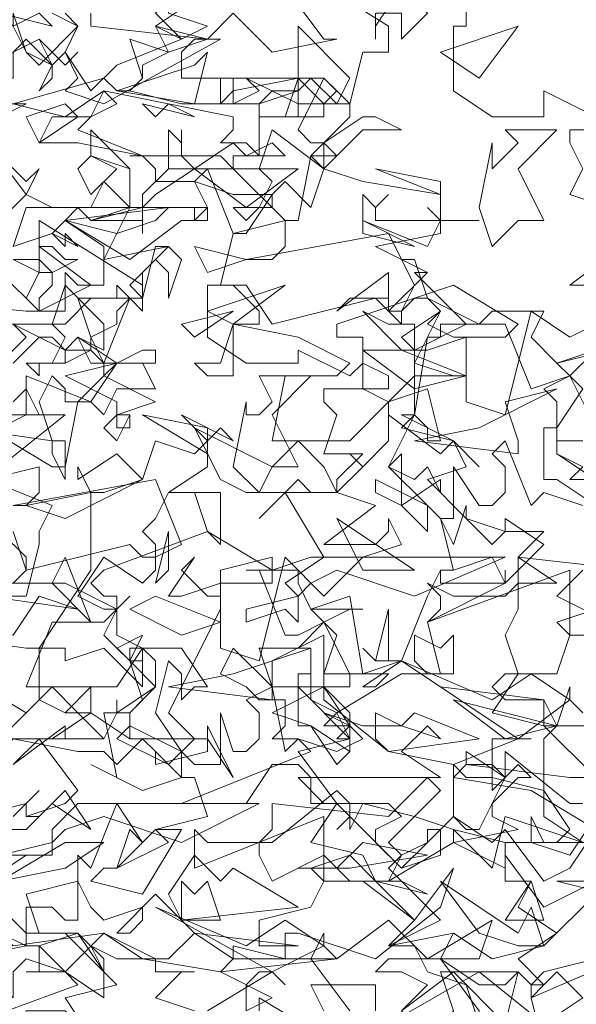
# Model space of a CAD drawing. Header units: millimetres. Extents: x 4234 to 4704, y 1542 to 2004.
# Tile 171 of 256: x 4332.22 to 4336.5, y 1934.51 to 1942.07. Entities that reach past the tile are written whole.
import ezdxf

# ---------------------------------------------------------------- set-up
doc = ezdxf.new("R2010")
doc.units = ezdxf.units.MM
doc.layers.add('BOD', color=40, linetype='Continuous')
doc.layers.add('DIMENSIONS', color=7, linetype='Continuous')

# ---------------------------------------------------------------- blocks, each defined once
blk = doc.blocks.new('A$Cf9015526')
at = {"color": 116, "lineweight": 0, "true_color": 0x136734}
for points in [[(2.1319, 3.0868), (2.1319, 2.998), (2.1097, 2.998), (2.1097, 2.8869), (2.1763, 2.8425), (2.2651, 2.8425), (2.2651, 2.8869), (2.354, 2.8425)], [(2.4206, 2.8203), (2.3095, 2.8203), (2.3095, 2.7981), (2.3318, 2.7537), (2.3095, 2.7093), (2.3762, 2.6871)], [(2.3984, 2.6205), (2.3095, 2.5538), (2.3984, 2.5538)], [(2.354, 2.4872), (2.3095, 2.465), (2.2429, 2.5094), (2.1985, 2.3318), (2.1319, 2.354), (2.1319, 2.465), (2.0653, 2.4428), (2.0431, 2.4428), (2.0209, 2.465), (2.0875, 2.5094), (2.0653, 2.4872), (2.1097, 2.465), (2.1319, 2.465), (2.1985, 2.465), (2.2207, 2.4872), (2.1097, 2.5538), (1.9098, 2.4872), (1.9098, 2.465), (1.9542, 2.465), (1.9542, 2.3762), (1.9986, 2.354), (2.0653, 2.3762), (2.0875, 2.2873), (2.0653, 2.2873), (2.0653, 2.3095), (2.0431, 2.3318), (1.9986, 2.2429), (2.0653, 2.1763), (2.0875, 2.1541), (2.1097, 2.1541), (2.1097, 2.2429), (2.1541, 2.1763), (2.1763, 2.1763), (2.1985, 2.1985), (2.1985, 2.2429), (2.1763, 2.2651), (2.1985, 2.2873), (2.2429, 2.1763), (2.2651, 2.1985), (2.3318, 2.1763)], [(2.354, 2.2207), (2.3095, 2.2207), (2.3318, 2.2429), (2.2873, 2.2651), (2.2873, 2.354), (2.2651, 2.3762), (2.3095, 2.3984), (2.2873, 2.4206), (2.3762, 2.4428)], [(2.354, 2.4428), (2.3095, 2.3984), (2.3318, 2.3762), (2.2873, 2.3095), (2.2873, 2.2651), (2.4206, 2.1763)], [(2.3318, 2.0653), (2.2873, 2.0209), (2.3762, 1.9764)], [(2.354, 1.9986), (2.2873, 1.9764), (2.3095, 1.9542), (2.2873, 1.8876), (2.2651, 1.8876), (2.1985, 1.8876), (2.1763, 1.8654), (2.1985, 1.8432), (2.2651, 1.8432), (2.0875, 1.8654), (2.0209, 1.9098), (1.9542, 1.8654), (1.9764, 1.8654), (1.9986, 1.8876), (1.9098, 1.8876), (1.8876, 1.8876), (1.8876, 1.9542), (1.7988, 1.9098), (1.7988, 1.8654), (1.8876, 1.8654), (1.7988, 1.821), (1.8654, 1.7988), (1.9098, 1.7322), (1.932, 1.7544), (1.932, 1.7988), (1.8876, 1.821), (1.9542, 1.7988), (2.0209, 1.7988), (2.0875, 1.7766), (2.0653, 1.7988), (2.0209, 1.7544), (2.0875, 1.71), (1.8654, 1.71), (1.8432, 1.71), (1.8876, 1.6655), (1.9986, 1.6655), (2.0209, 1.6433), (1.9764, 1.6211), (1.9764, 1.5989), (2.0209, 1.5545), (2.0653, 1.5989), (2.0653, 1.6211), (2.0875, 1.6211), (2.0875, 1.5767), (2.0209, 1.5545), (1.932, 1.6433), (1.9098, 1.6211), (1.932, 1.6433), (1.932, 1.6655), (1.9098, 1.6877), (1.7988, 1.5989), (1.7766, 1.5989), (1.7766, 1.5767), (1.7988, 1.5323), (1.8876, 1.5767), (1.932, 1.5323), (1.9764, 1.5323), (2.0431, 1.4657), (2.1097, 1.5545), (2.0875, 1.4879), (1.9764, 1.3991), (1.8432, 1.4435), (1.821, 1.4435), (1.821, 1.3991), (1.7322, 1.4213), (1.7322, 1.3991), (1.71, 1.3768), (1.7988, 1.3324), (1.7544, 1.3102)], [(1.8876, 1.3102), (1.8654, 1.3546), (1.9764, 1.3546), (1.9764, 1.3102)], [(1.9986, 1.288), (2.1541, 1.3768), (2.2651, 1.288), (2.3318, 1.3324), (2.2873, 1.3768), (2.2651, 1.3546), (2.2429, 1.3546), (2.2651, 1.3768), (2.354, 1.3991)], [(2.3762, 1.5101), (2.2873, 1.5323), (2.4428, 1.5323)], [(2.354, 1.6433), (2.3095, 1.5767), (2.2429, 1.5989), (2.2429, 1.6433), (2.2651, 1.5989), (2.2873, 1.5989), (2.3095, 1.6211), (2.2651, 1.6877), (2.1763, 1.71), (2.1319, 1.71), (2.1097, 1.7322), (2.2207, 1.7766), (2.2429, 1.7766), (2.2207, 1.7766), (2.1763, 1.7766), (2.1763, 1.71), (2.1763, 1.6877), (2.1985, 1.71), (2.1985, 1.7544), (2.3095, 1.6655), (2.3318, 1.6655)], [(2.354, 1.71), (2.2651, 1.7988), (2.2873, 1.7988), (2.3095, 1.8654), (2.3095, 1.8432), (2.3318, 1.821)], [(1.2214, 1.9542), (1.3768, 1.932), (1.3991, 1.932), (1.4879, 2.0653), (1.4879, 2.1985), (1.5101, 2.1985), (1.5767, 2.2207), (1.5989, 2.2873), (1.6655, 2.2651), (1.6877, 2.2873), (1.6877, 2.2429), (1.6211, 2.1985), (1.71, 2.1985), (1.71, 2.1097), (1.6877, 2.1319), (1.6655, 2.1985), (1.6433, 2.1985), (1.6211, 2.1985), (1.5989, 2.1541), (1.5767, 2.1319), (1.5989, 2.1097), (1.5989, 2.0653), (1.5767, 2.0431), (1.5101, 2.0875), (1.4657, 2.0209), (1.5101, 1.9986), (1.5323, 1.9986), (1.5545, 2.0209), (1.5323, 1.9986), (1.5101, 1.9542), (1.5545, 1.9098), (1.5767, 1.9098), (1.5545, 1.9098), (1.5545, 1.932), (1.5767, 1.932), (1.5767, 1.8654), (1.5101, 1.932), (1.4435, 1.9098), (1.4435, 1.932), (1.4213, 1.932), (1.3991, 1.932), (1.3991, 1.8432), (1.4435, 1.821), (1.4879, 1.8654), (1.4879, 1.821), (1.4657, 1.821), (1.4435, 1.821), (1.3991, 1.8432), (1.3102, 1.7544)], [(1.3546, 1.6433), (1.3991, 1.6877), (1.3768, 1.6655), (1.3768, 1.6433), (1.3991, 1.6433), (1.4435, 1.6877), (1.4879, 1.6211), (1.4213, 1.6655), (1.3768, 1.6211), (1.3324, 1.6211)], [(1.3324, 1.5767), (1.3768, 1.5767), (1.3102, 1.5323)], [(1.2658, 1.3991), (1.3768, 1.4213), (1.3768, 1.4879), (1.4213, 1.4879), (1.4435, 1.4657), (1.4657, 1.4657), (1.4657, 1.5767), (1.4879, 1.5545), (1.5323, 1.6655), (1.5767, 1.5989), (1.5545, 1.6211), (1.5323, 1.5545), (1.5101, 1.5545), (1.4879, 1.5323), (1.5767, 1.5101), (1.6433, 1.6211), (1.6211, 1.6211), (1.5989, 1.6211), (1.6877, 1.6433), (1.6655, 1.71), (1.6433, 1.71), (1.5767, 1.6877), (1.4879, 1.7322), (1.5323, 1.71), (1.5101, 1.821), (1.5545, 1.821), (1.5545, 1.7988), (1.5323, 1.7766), (1.6211, 1.7322), (1.6655, 1.7766), (1.6211, 1.821), (1.71, 1.9986), (1.71, 2.0209), (1.71, 2.0653), (1.7988, 2.0875), (1.7988, 2.0653), (1.8654, 2.0875), (1.8876, 2.0875), (1.821, 2.1985), (1.7766, 2.1541), (1.8432, 2.2207), (1.8654, 2.1985), (1.9098, 2.1985), (1.9542, 2.2429), (1.932, 2.2651), (1.9542, 2.2429), (1.9986, 2.2873), (1.9986, 2.3318), (1.9986, 2.354), (1.932, 2.2873), (1.9098, 2.2873), (1.8876, 2.2873), (1.7988, 2.2873), (1.821, 2.3984), (1.9098, 2.3984), (1.932, 2.4206), (1.8432, 2.465), (1.7322, 2.4872), (1.7322, 2.465), (1.7322, 2.4206), (1.7322, 2.3984), (1.6877, 2.3984), (1.6655, 2.4206), (1.71, 2.4206), (1.7322, 2.4872), (1.7544, 2.4872), (1.7766, 2.4872), (1.7766, 2.5094), (1.7322, 2.5538), (1.6877, 2.5538), (1.7544, 2.5538), (1.7988, 2.4872), (1.9764, 2.5316), (1.9986, 2.5094), (2.0209, 2.5094), (2.0431, 2.5538), (1.9986, 2.6427), (1.7544, 2.5982), (1.7988, 2.5982), (1.821, 2.6205), (1.821, 2.6649), (1.7322, 2.6427), (1.6877, 2.7537), (1.6211, 2.7537), (1.6211, 2.8203), (1.6433, 2.7981), (1.6433, 2.8203), (1.6433, 2.7981), (1.6433, 2.7759), (1.6655, 2.7537), (1.7322, 2.7981), (1.7544, 2.7759), (1.7988, 2.7981), (1.821, 2.7759), (1.7322, 2.7759), (1.7322, 2.7537), (1.821, 2.6649), (1.8432, 2.6649), (1.8654, 2.7759), (1.932, 2.8425), (1.932, 2.8647), (1.9098, 2.8647), (1.8432, 2.8647), (1.8432, 2.8869), (1.7988, 2.8869), (1.7766, 2.8647), (1.7544, 2.8647), (1.71, 2.8647), (1.71, 2.9091), (1.7322, 2.9091), (1.7322, 2.8647), (1.7766, 2.8869), (1.7544, 2.9091), (1.8432, 2.8647), (1.8876, 2.8647), (1.9098, 2.8869), (1.8876, 2.9091), (1.932, 2.8647), (1.9542, 2.9536), (1.9764, 2.9536), (1.9986, 2.9536), (1.9986, 2.998), (1.821, 3.109)], [(1.821, 3.0646), (1.8876, 2.9758), (1.9098, 2.9758), (1.7988, 2.9536), (1.7322, 3.0202), (1.6877, 2.9758), (1.71, 2.9758), (1.5101, 2.8647), (1.4435, 2.8869), (1.4657, 2.9091), (1.4435, 2.9536), (1.4213, 2.9314), (1.3768, 2.9536), (1.3546, 2.998), (1.3546, 3.0202), (1.3768, 2.9536), (1.3991, 2.9314), (1.4657, 2.998), (1.4435, 3.0202)], [(1.4213, 3.0202), (1.4657, 2.998), (1.4435, 2.9536), (1.4879, 2.8869), (1.5323, 2.9314), (1.6433, 2.9758), (1.5989, 2.998), (1.6655, 3.0424)], [(1.4879, 3.0202), (1.4879, 2.998), (1.6877, 2.9758), (1.6655, 2.9758), (1.6433, 2.9536), (1.6433, 2.9091), (1.8876, 2.9091), (1.8432, 2.8203), (1.8654, 2.7981), (1.8876, 2.7981), (1.8876, 2.7537), (1.9542, 2.7315), (2.0875, 2.7093), (2.0875, 2.6427), (1.9764, 2.6205), (2.0653, 2.576), (2.0431, 2.576), (2.1319, 2.4872), (2.0431, 2.4428), (2.0431, 2.4206), (2.1097, 2.3984), (2.1319, 2.3984), (2.0653, 2.3984), (2.0431, 2.3984), (2.0431, 2.3318), (2.0209, 2.3095), (2.1097, 2.2873), (2.1319, 2.2429), (2.0653, 2.2207), (2.1319, 2.1541), (2.1985, 2.1319), (2.2207, 2.1319), (2.2651, 2.1319), (2.2207, 2.0875), (2.2873, 2.0431), (2.2207, 2.0431), (2.2207, 1.9986), (2.1985, 1.9542), (2.2207, 1.8876), (2.1763, 1.821), (2.2651, 1.7988), (2.2651, 1.8432), (2.2873, 1.7988), (2.354, 1.7988), (2.2873, 1.7988), (2.2651, 1.7766), (2.2651, 1.6433), (2.3318, 1.5989)], [(2.3762, 1.5989), (2.1985, 1.5989), (2.1985, 1.5323), (2.2429, 1.5323), (2.2207, 1.4879), (2.2873, 1.4435), (2.2207, 1.3991), (2.2651, 1.3546), (2.2429, 1.3324), (2.2651, 1.2436)], [(1.1548, 2.5316), (1.3768, 2.5094), (1.4435, 2.5094), (1.4435, 2.5316), (1.4435, 2.576), (1.4657, 2.5538), (1.5101, 2.5538), (1.5101, 2.6205), (1.4435, 2.6649), (1.4213, 2.6427), (1.3546, 2.6205)], [(1.3546, 2.6205), (1.3768, 2.6871), (1.4657, 2.6871), (1.4879, 2.6649), (1.5545, 2.6871), (1.5545, 2.7093), (1.5545, 2.7537), (1.4879, 2.7759), (1.4879, 2.8203), (1.5545, 2.7537), (1.5545, 2.6871), (1.5767, 2.6871), (1.6655, 2.6871), (1.6877, 2.6871), (1.6877, 2.6649), (1.6655, 2.6649), (1.6655, 2.6871), (1.5545, 2.6871), (1.5101, 2.5982), (1.6211, 2.6205), (1.5989, 2.6205), (1.5767, 2.5316), (1.4879, 2.5316), (1.4435, 2.4872), (1.3324, 2.4872)], [(1.6877, 1.3102), (1.7988, 1.3768), (1.821, 1.3546), (1.7988, 1.3768), (1.7766, 1.3768), (1.7544, 1.3546), (1.7544, 1.3102)], [(1.7766, 1.3102), (1.7766, 1.3324), (1.8876, 1.2658)], [(1.932, 1.3102), (1.8654, 1.3991), (1.8876, 1.4435), (1.8876, 1.4213), (1.9098, 1.3991), (1.9986, 1.4657), (2.0653, 1.3991), (2.0875, 1.3991), (2.1541, 1.3546), (2.1985, 1.3546), (2.2207, 1.3768), (2.1985, 1.288), (2.1097, 1.3768), (2.0209, 1.3102)], [(1.288, 1.6433), (1.3768, 1.6655), (1.3768, 1.6433), (1.4435, 1.6655), (1.4657, 1.6877), (1.3991, 1.7766), (1.3546, 1.7322), (1.4435, 1.7988), (1.4435, 1.7766), (1.5101, 1.7766), (1.5323, 1.821), (1.5323, 1.8432), (1.5323, 1.821), (1.5989, 1.8654), (1.5989, 1.9098), (1.5767, 1.932), (1.5323, 1.8654), (1.4879, 1.8654), (1.4657, 1.8654), (1.3768, 1.8654), (1.4213, 1.9764), (1.5101, 1.9764), (1.5323, 1.9986), (1.4435, 2.0431), (1.3324, 2.0431)], [(1.3546, 2.0431), (1.3768, 2.0653), (1.3768, 2.0875), (1.3324, 2.1319)], [(1.3546, 2.1319), (1.3768, 2.0653), (1.5545, 2.1097), (1.5767, 2.0875), (1.5989, 2.0875), (1.6433, 2.1097), (1.5989, 2.2207), (1.3546, 2.1763), (1.3768, 2.1763), (1.3991, 2.1985), (1.3991, 2.2429), (1.3102, 2.2207)], [(1.3546, 2.354), (1.3768, 2.3762), (1.3991, 2.3318), (1.3324, 2.3318)], [(1.3102, 2.3095), (1.4213, 2.2429), (1.4435, 2.2429), (1.4657, 2.354), (1.5101, 2.3984), (1.5101, 2.4206), (1.4879, 2.4428), (1.4435, 2.4206), (1.4435, 2.4428), (1.4213, 2.465), (1.3991, 2.465), (1.3768, 2.4428), (1.3546, 2.4206)], [(1.3324, 2.4206), (1.3768, 2.465), (1.3546, 2.4872), (1.4435, 2.4428), (1.4879, 2.4428), (1.4879, 2.465), (1.5101, 2.4206), (1.5545, 2.5316), (1.5767, 2.5094), (1.5767, 2.5316), (1.5767, 2.5538), (1.3991, 2.6649), (1.3991, 2.6205), (1.4879, 2.5538), (1.3991, 2.5094), (1.3324, 2.576)], [(1.3324, 2.6649), (1.3768, 2.7093), (1.3102, 2.7981), (1.3768, 2.7315), (1.3991, 2.7537), (1.3768, 2.7093), (1.4213, 2.6871), (1.4879, 2.6871), (1.5101, 2.7315), (1.5545, 2.6871), (1.4657, 2.6871), (1.4435, 2.6649), (1.5545, 2.5982), (1.6433, 2.6649), (1.6655, 2.6649), (1.6877, 2.6871), (1.6655, 2.7315), (1.5989, 2.7315), (1.5989, 2.7537), (1.5767, 2.7759), (1.5545, 2.7759), (1.71, 2.7759), (1.7322, 2.7537), (1.6877, 2.7537), (1.6655, 2.7315), (1.7322, 2.7093), (1.7544, 2.7093), (1.7988, 2.7093), (1.7544, 2.6427), (1.7322, 2.6427), (1.71, 2.5538), (1.6877, 2.5538), (1.6877, 2.465), (1.7544, 2.4206), (1.8432, 2.4206), (1.8432, 2.4428), (1.932, 2.3984), (1.9542, 2.4206), (1.9986, 2.3984), (1.9986, 2.3762), (1.8876, 2.3762), (1.8876, 2.354), (1.9098, 2.3318), (1.8876, 2.2651), (1.9542, 2.2651), (1.9098, 2.2207), (1.9098, 2.1985), (1.9764, 2.1763), (1.8876, 2.1097), (1.9764, 2.1097), (1.9986, 2.1319), (1.9986, 2.1541), (2.0209, 2.1097), (1.9542, 2.0875), (1.932, 2.0653), (1.8876, 2.0209), (1.821, 2.0875), (1.7766, 1.9098), (1.71, 1.932), (1.71, 2.0431), (1.6433, 2.0209), (1.6211, 2.0209), (1.6655, 2.0875), (1.6433, 2.0653), (1.6877, 2.0209), (1.71, 2.0209), (1.71, 2.0431), (1.7988, 2.0431), (1.7988, 2.0653), (1.6877, 2.1319), (1.5101, 2.0653), (1.4879, 2.0431), (1.5101, 2.0209), (1.5323, 2.0209), (1.5323, 1.9542), (1.5767, 1.932), (1.6433, 1.932), (1.6877, 1.8654), (1.6655, 1.8654), (1.6433, 1.8432), (1.6433, 1.8876), (1.6211, 1.9098), (1.5989, 1.821), (1.6433, 1.7544), (1.6655, 1.7322), (1.71, 1.7322), (1.71, 1.821), (1.7322, 1.7544), (1.7544, 1.7544), (1.7766, 1.7766), (1.7766, 1.821), (1.7544, 1.8432), (1.7988, 1.8654), (1.821, 1.7544), (1.8432, 1.7766), (1.9098, 1.7544), (1.9542, 1.7766), (1.932, 1.7988), (1.8876, 1.7988), (1.9098, 1.821), (1.8654, 1.8432), (1.8654, 1.932), (1.8432, 1.932), (1.8876, 1.9764), (1.8654, 1.9986), (1.9542, 1.9986), (1.932, 1.9986), (1.8876, 1.9764), (1.9098, 1.9542), (1.8876, 1.8876), (1.8876, 1.8432), (1.9986, 1.7544), (2.1097, 1.7322), (2.1097, 1.6433), (2.1319, 1.6211), (2.1541, 1.6211), (2.1985, 1.71), (2.1763, 1.7322), (2.1319, 1.7322), (2.1319, 1.7544), (2.1985, 1.71), (2.2207, 1.7322), (2.2429, 1.71), (2.2207, 1.71), (2.1763, 1.6655), (2.1763, 1.6433), (2.2207, 1.6211), (2.1097, 1.5989), (2.1097, 1.6211), (2.0431, 1.6433), (1.9542, 1.6655), (1.932, 1.6211), (1.932, 1.6433), (1.9098, 1.6655), (1.8654, 1.5989), (1.9542, 1.5767), (1.9764, 1.5323), (2.0209, 1.5323), (2.0653, 1.5101), (1.9764, 1.5323), (1.932, 1.5767), (1.8654, 1.5545), (1.8876, 1.5323), (1.8654, 1.4879), (1.7766, 1.4657), (1.7766, 1.4435), (1.7766, 1.4213), (1.8432, 1.4213), (1.6655, 1.4435), (1.5989, 1.5101), (1.5323, 1.4435), (1.5545, 1.4435), (1.5767, 1.4657), (1.5767, 1.4879), (1.5101, 1.4657), (1.4879, 1.4879), (1.4657, 1.5323), (1.3768, 1.5101), (1.3991, 1.4435), (1.4657, 1.4435), (1.3991, 1.4213), (1.4435, 1.3768), (1.5101, 1.3324), (1.5101, 1.3768), (1.4879, 1.4213), (1.5323, 1.3991), (1.5989, 1.3991), (1.5989, 1.3768), (1.6655, 1.3768), (1.6433, 1.3768), (1.5989, 1.3324), (1.6655, 1.3102)], [(2.354, 2.1763), (2.2873, 2.2207), (2.2651, 2.2207), (2.2651, 2.3095), (2.2873, 2.3095), (2.2873, 2.2873), (2.3318, 2.2873)], [(2.354, 2.3095), (2.3095, 2.3984), (2.2429, 2.3762), (2.1985, 2.4872), (2.1541, 2.4872), (2.1763, 2.5094), (2.2651, 2.5094), (2.2429, 2.465), (2.2873, 2.4206), (2.354, 2.4428)], [(1.3324, 2.3095), (1.3768, 2.3318), (1.3768, 2.3984), (1.4879, 2.354), (1.4435, 2.354), (1.4435, 2.3762), (1.4213, 2.3984), (1.3991, 2.354), (1.4213, 2.2873), (1.4435, 2.2873), (1.4435, 2.2207), (1.4213, 2.2651), (1.4213, 2.2873), (1.2658, 2.3095)], [(1.3102, 2.2207), (1.4213, 2.1763), (1.3991, 2.1319), (1.3991, 2.1097), (1.3768, 2.0209), (1.3324, 2.0209)], [(2.3984, 1.3991), (2.2429, 1.3324), (2.2429, 1.3546), (2.2207, 1.3768), (2.0875, 1.3768), (2.1097, 1.3102), (2.0653, 1.2658), (2.0209, 1.3102), (2.0653, 1.3546), (2.0209, 1.3768), (1.9764, 1.3768), (1.9986, 1.3991), (2.0875, 1.3991), (2.1097, 1.4435), (2.1763, 1.3991), (2.2651, 1.4213), (2.354, 1.5101)], [(2.354, 1.5323), (2.2651, 1.4879), (2.1985, 1.5767), (2.1985, 1.5545), (2.1097, 1.5989), (1.9986, 1.5323), (2.0209, 1.5767), (2.0653, 1.5989), (2.1097, 1.6433), (2.1763, 1.5989), (2.1985, 1.6211), (2.2651, 1.5323), (2.3095, 1.5545), (2.354, 1.6211), (2.2429, 1.6877), (2.1097, 1.71), (2.1319, 1.7322), (2.3095, 1.71), (2.3984, 1.71)]]:
    blk.add_lwpolyline(points, dxfattribs=at)
for points in [[(2.0209, 2.9758), (2.0209, 3.0202), (1.9986, 3.0202), (1.9764, 3.0202), (1.9764, 2.9758), (1.9764, 2.998), (2.0209, 3.0646), (2.0653, 3.0202)], [(1.6877, 2.998), (1.6433, 2.9758), (1.5989, 3.0202), (1.6211, 3.0424), (1.6211, 3.0202)], [(1.3991, 3.0202), (1.3546, 2.998), (1.3324, 3.0202), (1.4213, 2.998)], [(1.6211, 2.9536), (1.5989, 2.998), (1.6877, 2.9758)], [(1.9098, 2.8647), (1.8654, 2.9091), (1.8432, 2.8869), (1.8432, 2.8425), (1.821, 2.8425), (1.7988, 2.8425), (1.7766, 2.8425), (1.8432, 2.8425), (1.8432, 2.9091), (1.8432, 2.998), (1.932, 2.9091)], [(2.0875, 2.9536), (2.2207, 2.998), (2.1541, 2.9091)], [(1.3991, 2.9758), (1.4213, 2.9314), (1.4213, 2.9091), (1.3991, 2.8869), (1.4213, 2.9314), (1.3768, 2.9758), (1.3546, 2.9536), (1.3546, 2.9091), (1.2658, 2.9091), (1.2658, 2.9758), (1.3102, 2.9314)], [(1.5767, 2.9314), (1.5767, 2.9091), (1.5545, 2.8869), (1.6433, 2.8647), (1.71, 2.8647), (1.7322, 2.8869), (1.8432, 2.9091), (1.8432, 2.8869), (1.7766, 2.8647), (1.7766, 2.7759), (1.7544, 2.7981), (1.71, 2.7981), (1.7322, 2.8203), (1.7322, 2.8425), (1.5101, 2.8869), (1.4435, 2.8425), (1.3546, 2.8647), (1.5101, 2.9091), (1.5323, 2.8869), (1.5545, 2.8869), (1.5767, 2.9091), (1.5545, 2.9758), (1.6211, 2.9536)], [(1.4657, 2.9536), (1.4435, 2.9314), (1.3991, 2.9758), (1.4435, 2.9314)], [(1.5323, 2.8869), (1.6655, 2.9314), (1.6877, 2.9536), (1.6655, 2.8647)], [(1.3546, 2.9091), (1.3324, 2.9091), (1.3102, 2.8869), (1.3324, 2.8647), (1.3768, 2.8647), (1.288, 2.8203), (1.2658, 2.8647), (1.288, 2.9091)], [(1.8876, 2.8425), (1.821, 2.8425), (1.8432, 2.9091), (1.8876, 2.8647)], [(1.4879, 2.8425), (1.4657, 2.8203), (1.5767, 2.7759), (1.4657, 2.7981), (1.3991, 2.7981), (1.4213, 2.8425), (1.4879, 2.8425), (1.5101, 2.8869), (1.5323, 2.8647)], [(1.3991, 2.7981), (1.3768, 2.8425), (1.4435, 2.8647), (1.4657, 2.8425)], [(1.6211, 2.8647), (1.6655, 2.8425), (1.5767, 2.8647), (1.5989, 2.8425)], [(2.0209, 2.8203), (1.9542, 2.8203), (1.9098, 2.7759), (1.8876, 2.7981), (1.9542, 2.8425), (1.9764, 2.8425)], [(1.8654, 2.6871), (1.821, 2.7315), (1.7988, 2.7093), (1.7988, 2.6871), (1.7766, 2.6871), (1.7544, 2.6649), (1.7322, 2.6871), (1.7766, 2.6871), (1.7988, 2.7315), (1.7766, 2.7537), (1.7988, 2.8203), (1.8876, 2.7537)], [(2.2207, 2.7537), (2.2651, 2.6649), (2.2207, 2.6649), (2.1763, 2.6205), (2.1541, 2.6871), (2.1763, 2.7981), (2.1763, 2.7759), (2.1763, 2.7537), (2.2207, 2.7981), (2.1985, 2.8203), (2.2873, 2.8203)], [(1.4879, 2.7093), (1.4657, 2.7537), (1.4879, 2.7759), (1.5323, 2.7537)], [(1.8876, 2.7537), (1.9542, 2.7315), (1.8876, 2.7537), (1.8654, 2.7759), (1.9098, 2.7759)], [(1.7544, 2.6871), (1.6655, 2.7537), (1.5989, 2.7093), (1.5767, 2.6871), (1.5767, 2.6427), (1.5767, 2.6649), (1.4879, 2.6649), (1.5767, 2.6871), (1.5767, 2.7093), (1.6211, 2.7537), (1.8432, 2.7537)], [(2.0875, 2.7093), (1.9764, 2.7537), (2.0875, 2.7315)], [(1.9986, 2.7093), (1.9764, 2.6871), (1.9764, 2.6649), (2.0653, 2.6649), (2.0875, 2.6649), (2.0653, 2.6871), (2.0875, 2.6649), (2.1541, 2.6649), (2.0875, 2.6649), (2.0653, 2.6205), (1.9542, 2.6649), (1.9542, 2.7093), (1.9764, 2.6871)], [(1.5323, 2.6427), (1.4435, 2.6649), (1.6211, 2.6871), (1.5989, 2.6649)], [(1.9542, 2.6427), (1.9542, 2.6649), (2.0431, 2.6205)], [(1.4657, 2.6205), (1.4435, 2.6427), (1.4435, 2.6205), (1.4213, 2.6427)], [(1.4435, 2.5982), (1.4657, 2.5982), (1.4213, 2.576), (1.4213, 2.5538), (1.3991, 2.5316), (1.3991, 2.5094), (1.3768, 2.5316), (1.3991, 2.576), (1.3546, 2.5982), (1.3991, 2.5982), (1.4213, 2.576), (1.3991, 2.576), (1.3991, 2.6205), (1.4213, 2.6205)], [(1.6211, 2.5316), (1.6211, 2.576), (1.5989, 2.5982), (1.5767, 2.576), (1.5767, 2.5316), (1.5545, 2.5538), (1.6211, 2.6205), (1.6433, 2.5982)], [(1.6877, 2.576), (1.6655, 2.6205), (1.7544, 2.5982)], [(2.0653, 2.5316), (2.1541, 2.4872), (2.0875, 2.4872), (2.0875, 2.465), (2.0653, 2.465), (2.0431, 2.3318), (2.0209, 2.3318), (2.1097, 2.2873), (2.1541, 2.2429), (2.1097, 2.2873), (2.0875, 2.2651), (1.9986, 2.3318), (1.9986, 2.354), (2.0431, 2.3984), (2.0431, 2.4206), (2.0875, 2.5094), (2.0653, 2.5316), (2.0431, 2.5316), (2.0209, 2.5094), (2.0209, 2.4872), (1.9986, 2.5094), (1.9986, 2.5316), (1.932, 2.5316), (1.9098, 2.5094), (1.9986, 2.576), (1.9986, 2.5094), (2.0653, 2.576), (2.0209, 2.5982), (2.0431, 2.5982)], [(1.5101, 2.4428), (1.4657, 2.465), (1.4435, 2.4428), (1.4435, 2.4206), (1.3991, 2.4206), (1.3991, 2.3984), (1.3768, 2.4206), (1.4213, 2.4206), (1.4435, 2.465), (1.4213, 2.4872), (1.4435, 2.5538), (1.5101, 2.4872)], [(1.5323, 2.5094), (1.5323, 2.4872), (1.4879, 2.465), (1.4657, 2.5316), (1.5323, 2.5316), (1.5323, 2.5538), (1.5545, 2.5316)], [(1.6877, 2.5094), (1.821, 2.5538), (1.7322, 2.4872)], [(1.6655, 2.465), (1.6433, 2.4872), (1.7322, 2.5094)], [(2.0209, 2.4872), (2.0431, 2.4872), (2.0431, 2.4428), (2.0209, 2.4428), (1.9542, 2.5094), (1.9986, 2.4872)], [(1.5767, 2.4428), (1.5989, 2.4428), (1.5989, 2.4206), (1.4879, 2.4206), (1.4657, 2.465), (1.5323, 2.4206)], [(2.0431, 2.3762), (1.9542, 2.4428), (1.9764, 2.4428), (2.0209, 2.4428), (2.1319, 2.3984)], [(1.5989, 2.354), (1.5323, 2.3318), (1.5545, 2.3318), (1.5545, 2.3095), (1.5323, 2.3095), (1.5323, 2.354), (1.4435, 2.3984), (1.5323, 2.4206), (1.5101, 2.3984)], [(1.5989, 2.3762), (1.5323, 2.3762), (1.5101, 2.3318), (1.4879, 2.354), (1.5323, 2.4206), (1.5767, 2.4206)], [(1.7988, 2.3318), (1.8432, 2.2429), (1.7988, 2.2429), (1.7766, 2.1985), (1.7322, 2.2429), (1.7544, 2.354), (1.7544, 2.3318), (1.7766, 2.3318), (1.7988, 2.354), (1.7766, 2.3984), (1.8654, 2.3984)], [(2.2207, 2.2651), (2.0431, 2.2873), (2.1541, 2.3095), (2.2873, 2.3762), (2.1985, 2.354), (2.2207, 2.2873)], [(1.3324, 2.2429), (1.2436, 2.3095), (1.1992, 2.2651), (1.177, 2.2651), (1.177, 2.2207), (1.1548, 2.2429), (1.0882, 2.2207), (1.0882, 2.2429), (1.177, 2.2651), (1.1548, 2.2651), (1.2214, 2.3318), (1.4435, 2.3318)], [(1.5323, 2.2873), (1.5101, 2.3095), (1.5323, 2.3318), (1.5545, 2.3318)], [(1.6877, 2.2651), (1.5767, 2.3318), (1.6877, 2.3095)], [(1.71, 2.3095), (1.7322, 2.2873), (1.6433, 2.3318), (1.6877, 2.2873)], [(1.8432, 2.2873), (1.8876, 2.2429), (1.9098, 2.1985), (1.7988, 2.1985), (1.7766, 2.1985), (1.7544, 2.1985), (1.71, 2.2207), (1.6655, 2.3095), (1.7988, 2.2429)], [(1.4435, 2.1541), (1.3768, 2.1763), (1.4879, 2.1985), (1.4657, 2.2429), (1.4657, 2.2207), (1.5323, 2.2651), (1.5767, 2.2207)], [(2.0431, 2.2207), (2.0653, 2.2429), (2.0875, 2.1985), (2.0875, 2.2207), (2.0209, 2.1763), (2.0209, 2.2651), (1.9986, 2.2429)], [(2.0653, 2.1319), (2.0209, 2.1763), (1.9764, 2.1985), (1.9764, 2.2207), (2.0653, 2.1763)], [(2.1763, 2.1097), (2.1985, 2.1319), (2.1985, 2.1541), (2.2651, 2.1097), (2.1985, 2.0431), (2.1763, 2.0875), (2.1097, 2.0653), (2.0875, 2.0653), (2.1097, 2.0653), (2.0875, 2.1541), (2.1097, 2.1097), (2.1319, 2.1763), (2.1319, 2.1541)], [(2.0431, 2.0653), (1.9098, 2.1541), (1.9542, 2.0653)], [(1.6211, 2.0653), (1.5989, 2.0431), (1.6211, 2.1319)], [(2.4206, 2.0209), (2.4428, 1.9986), (2.4206, 1.9764), (2.5094, 1.8876), (2.4206, 1.8432), (2.465, 1.8876), (2.3762, 1.9542), (2.3095, 1.9542), (2.3095, 2.0653), (2.0653, 1.9764), (2.0875, 1.9986), (2.0875, 2.0209), (2.0653, 2.0431), (2.1097, 2.0209), (2.1985, 2.0209), (2.2207, 2.0431), (2.2207, 2.0875), (2.4206, 2.0653), (2.4872, 2.1319), (2.5094, 2.1097)], [(1.4213, 2.0431), (1.4435, 2.0875), (1.4879, 1.9764)], [(2.0431, 2.0209), (1.9098, 2.0653), (1.8654, 2.0431), (1.8432, 2.0209), (1.8432, 1.9764), (1.821, 1.9986), (1.7544, 1.9764), (1.7544, 1.9986), (1.8432, 2.0209), (1.821, 2.0431), (1.8876, 2.0875), (2.1985, 2.0875)], [(1.8432, 2.0431), (1.8654, 1.9986), (1.932, 2.0209), (1.9542, 1.8876), (2.0209, 1.9098), (2.0653, 2.0209), (2.0875, 2.0653), (2.0875, 2.0431), (2.1985, 2.0431), (2.1985, 2.0653), (2.1985, 2.0431), (2.0653, 1.9764), (2.0875, 1.8876), (2.0209, 1.8876), (1.9098, 1.821), (1.932, 1.7766), (1.932, 1.7544), (1.8654, 1.7988), (1.8432, 1.7988), (1.8432, 1.8876), (1.8654, 1.8876), (1.8654, 1.8654), (1.932, 1.8654), (1.932, 1.8876), (1.8876, 1.9764), (1.8432, 1.9542), (1.821, 1.9542), (1.7766, 2.0653), (1.7544, 2.0653), (1.8432, 2.0653)], [(1.3991, 2.0209), (1.3546, 1.9542), (1.288, 1.9764), (1.2658, 1.9764), (1.3102, 2.0209), (1.4657, 1.9986)], [(1.6433, 1.9542), (1.5545, 1.9986), (1.5989, 2.0209), (1.71, 1.9764)], [(2.0209, 1.9098), (1.9764, 1.9098), (1.9542, 1.932), (1.9764, 1.9098), (1.9986, 1.9986), (1.9986, 1.9098)], [(1.5989, 1.8654), (1.5545, 1.821), (1.5767, 1.8432), (1.5545, 1.9098), (1.5323, 1.932), (1.5767, 1.9542), (1.5545, 1.9098)], [(2.1097, 1.9542), (2.1097, 1.8876), (2.0653, 1.8876), (2.0431, 1.9098), (2.0431, 1.9542), (2.0875, 1.932)], [(1.7988, 1.8432), (1.6211, 1.8654), (1.7322, 1.8876), (1.8654, 1.932), (1.7766, 1.932), (1.7988, 1.8654)], [(1.8432, 1.8654), (1.932, 1.7766), (1.8432, 1.7544), (1.9098, 1.6655), (1.8654, 1.6655), (1.8654, 1.71), (1.8432, 1.7322), (1.7988, 1.7322), (1.7544, 1.6655), (1.6433, 1.6655), (1.8654, 1.7544), (1.8432, 1.7766), (1.7988, 1.7766), (1.821, 1.7988), (1.821, 1.8432), (1.7766, 1.8432), (1.7544, 1.8654), (1.71, 1.8876), (1.7322, 1.932), (1.7988, 1.8654)], [(2.2207, 1.7766), (2.0209, 1.9098), (2.1763, 1.8432), (2.2429, 1.8876), (2.3095, 1.8432)], [(1.4213, 1.8654), (1.4657, 1.821), (1.5101, 1.7766), (1.3768, 1.7766), (1.3546, 1.7766), (1.288, 1.7766), (1.2658, 1.8876), (1.3768, 1.821)], [(1.932, 1.7766), (1.9098, 1.7766), (1.932, 1.7988), (1.8876, 1.8654), (1.932, 1.821)], [(2.2873, 1.7988), (2.1097, 1.8432), (2.1985, 1.7766)], [(1.6877, 1.7766), (1.6877, 1.7544), (1.5989, 1.7322), (1.5989, 1.7544), (1.5767, 1.7766), (1.5323, 1.7322), (1.5101, 1.7544), (1.4657, 1.7544), (1.3546, 1.7766), (1.3324, 1.7544), (1.3324, 1.71), (1.2436, 1.71), (1.2214, 1.7322), (1.1548, 1.6433), (1.0882, 1.6655), (1.0882, 1.71), (1.2214, 1.7766), (1.2658, 1.71), (1.3102, 1.7766), (1.4213, 1.7766), (1.4879, 1.821), (1.5545, 1.7766)], [(2.0431, 1.821), (2.1541, 1.7766), (1.9986, 1.7544), (1.9764, 1.7766), (1.9764, 1.821), (2.0209, 1.7988)], [(1.6433, 1.71), (1.5989, 1.7544), (1.5767, 1.7766), (1.5545, 1.7766), (1.5545, 1.7988), (1.6433, 1.7544)], [(1.6877, 1.7766), (1.6877, 1.7988), (1.7322, 1.71)], [(1.9986, 1.5989), (2.0209, 1.5767), (1.9986, 1.5545), (2.0875, 1.4657), (1.9986, 1.4213), (2.0431, 1.4657), (1.9542, 1.5323), (1.8876, 1.5323), (1.8876, 1.6433), (1.6655, 1.5545), (1.6655, 1.5767), (1.6655, 1.5989), (1.6655, 1.6211), (1.6877, 1.5989), (1.7766, 1.5989), (1.7988, 1.6211), (1.7988, 1.6655), (1.9986, 1.6433), (2.0653, 1.71), (2.0875, 1.6877)], [(1.6433, 1.5989), (1.5101, 1.6433), (1.4435, 1.6211), (1.4213, 1.5989), (1.4213, 1.5767), (1.3324, 1.5767), (1.4213, 1.5989), (1.4213, 1.6211), (1.4657, 1.6655), (1.7766, 1.6655)], [(2.1985, 1.5989), (2.1097, 1.6211), (2.1763, 1.5545), (2.1985, 1.6433), (2.3318, 1.5989)], [(1.5323, 1.5545), (1.5989, 1.6211), (1.6211, 1.5989)], [(1.4435, 1.5545), (1.3324, 1.5323), (1.4435, 1.5989), (1.5101, 1.5989)], [(1.932, 1.5545), (1.8432, 1.5545), (1.9098, 1.5545), (1.9542, 1.5989), (2.0653, 1.5767)], [(1.7322, 1.5545), (1.8432, 1.4879), (1.6433, 1.4657), (1.6211, 1.5101), (1.6655, 1.5767), (1.71, 1.5323)], [(1.6877, 1.5323), (1.71, 1.4657), (1.6433, 1.4657), (1.6433, 1.4879), (1.6433, 1.5323), (1.6655, 1.5101)], [(2.2429, 1.4879), (2.2651, 1.4213), (2.2207, 1.4213), (2.1541, 1.4435), (2.0875, 1.5323), (2.2207, 1.4435)], [(2.1985, 1.4657), (2.2429, 1.5323), (2.2651, 1.4657)], [(1.4435, 1.4435), (1.5323, 1.3546), (1.4435, 1.3324), (1.4879, 1.2658), (1.4879, 1.2436), (1.4657, 1.2436), (1.4657, 1.288), (1.4435, 1.3102), (1.3768, 1.3102), (1.3546, 1.2658), (1.2214, 1.2658), (1.4657, 1.3546), (1.4435, 1.3768), (1.3768, 1.3768), (1.3991, 1.3768), (1.3991, 1.4213), (1.3768, 1.4213), (1.3324, 1.4435), (1.288, 1.4657), (1.3102, 1.5101), (1.3768, 1.4435)], [(1.7988, 1.3768), (1.5989, 1.4879), (1.7544, 1.4213), (1.821, 1.4657), (1.8876, 1.4213)], [(1.5101, 1.4435), (1.5989, 1.3991), (1.6211, 1.3991), (1.6655, 1.4435), (1.7322, 1.3991), (1.9098, 1.3991), (1.71, 1.3768), (1.5767, 1.3991), (1.5101, 1.4435), (1.4435, 1.3768), (1.3768, 1.3991), (1.3546, 1.3768), (1.3546, 1.3324), (1.288, 1.3991), (1.3102, 1.4657), (1.3546, 1.4213)], [(2.0653, 1.3991), (2.1763, 1.4657), (2.1541, 1.3991)], [(1.5101, 1.3546), (1.5101, 1.3768), (1.4657, 1.4435), (1.5101, 1.3991)], [(2.1541, 1.3102), (2.1541, 1.288), (2.1319, 1.3546), (2.0653, 1.3768), (2.0431, 1.4213), (1.9986, 1.4213), (2.1097, 1.4435), (2.0875, 1.3991)]]:
    blk.add_lwpolyline(points, close=True, dxfattribs=at)

msp = doc.modelspace()

# ---------------------------------------------------------------- hatches: boundary and pattern name
at = {"layer": 'DIMENSIONS'}
h = msp.add_hatch(dxfattribs=at)
h.set_pattern_fill('GRASS', color=256, scale=0.5)
h.set_pattern_definition([(90, (3399.144, -158.445), (-8.980256, 8.980256), [2.38125, -15.57926]), (45, (3399.144, -158.445), (-8.980256, 8.980256), [2.38125, -10.31875]), (135, (3399.144, -158.445), (-8.980256, -8.980256), [2.38125, -10.31875])])
h.paths.add_polyline_path([(4417.6425, 1844.3253), (4423.2951, 1838.2514), (4434.9969, 1847.6295), (4469.633, 1855.411), (4513.1489, 1877.6572), (4531.9103, 1892.8657), (4546.8873, 1910.4574), (4556.576, 1922.7476), (4577.553, 1933.381), (4592.7448, 1936.6466), (4614.9867, 1937.2699), (4624.0253, 1937.2699), (4633.3522, 1938.7107), (4636.3977, 1940.2306), (4631.8428, 1952.3869, 0.161807)])
h.paths.add_polyline_path([(4631.8428, 1952.3869), (4629.8752, 1957.6381), (4629.4018, 1957.3619), (4621.324, 1958.355), (4615.8552, 1959.6126), (4597.3065, 1970.6836), (4571.5628, 1964.4359), (4571.5628, 1952.3502), (4556.6565, 1951.2934), (4533.2051, 1949.7013), (4514.0135, 1931.7588), (4500.0937, 1928.3885), (4467.5142, 1910.2651), (4457.6487, 1889.7679), (4440.0951, 1876.8578), (4418.6103, 1858.4577), (4410.1637, 1852.3615), (4417.6425, 1844.3253, -0.161807)])
h.paths.add_polyline_path([(4548.0789, 1916.6002), (4552.8565, 1929.9377), (4546.693, 1932.1455), (4541.9153, 1918.808)], flags=24)
h.paths.add_polyline_path([(4503.0556, 1883.2742), (4507.8332, 1896.6117), (4501.6696, 1898.8196), (4496.892, 1885.482)], flags=24)
h.paths.add_polyline_path([(4451.7368, 1857.409), (4456.5145, 1870.7465), (4450.3509, 1872.9544), (4445.5733, 1859.6168)], flags=24)
h.paths.add_polyline_path([(4412.9931, 1854.3366), (4417.0765, 1849.9489), (4419.3393, 1852.0547), (4415.2559, 1856.4424)], flags=24)
h.paths.add_polyline_path([(4596.3471, 1950.1809), (4601.1248, 1963.5184), (4594.9612, 1965.7262), (4590.1836, 1952.3887)], flags=24)
h.paths.add_polyline_path([(4509.7992, 1914.4402), (4520.7716, 1919.9756), (4517.1217, 1927.2104), (4506.1494, 1921.675)], flags=24)
h.paths.add_polyline_path([(4321.6553, 1898.427), (4326.0339, 1896.392), (4327.3367, 1899.1951), (4322.958, 1901.2301)], flags=9)
h.paths.add_polyline_path([(4333.4365, 1891.9961), (4338.2762, 1888.46), (4340.0997, 1890.9559), (4335.26, 1894.492)], flags=9)
h.paths.add_polyline_path([(4351.1951, 1875.6427), (4355.5215, 1871.4944), (4357.6608, 1873.7255), (4353.3344, 1877.8738)], flags=9)
h.paths.add_polyline_path([(4373.9221, 1853.7811), (4378.2721, 1849.6575), (4380.3986, 1851.9008), (4376.0487, 1856.0244)], flags=9)
h.paths.add_polyline_path([(4389.205, 1846.109), (4392.5459, 1849.595), (4390.3143, 1851.7338), (4386.9734, 1848.2478)], flags=9)
h.paths.add_polyline_path([(4407.9742, 1825.8927), (4411.6376, 1829.0381), (4409.6239, 1831.3833), (4405.9606, 1828.2379)], flags=9)
h.paths.add_polyline_path([(4405.6972, 1823.1876), (4408.8355, 1819.5181), (4411.1846, 1821.5272), (4408.0463, 1825.1967)], flags=9)
h.paths.add_polyline_path([(4412.0765, 1813.536), (4414.8574, 1808.2263), (4417.5956, 1809.6604), (4414.8147, 1814.9701)], flags=9)
h.paths.add_polyline_path([(4306.0633, 1735.5308), (4308.3702, 1742.3082), (4305.4441, 1743.3042), (4303.1371, 1736.5268)], flags=9)
h.paths.add_polyline_path([(4289.1237, 1902.077), (4295.0617, 1902.8939), (4294.6404, 1905.9561), (4288.7025, 1905.1392)], flags=9)
h.paths.add_polyline_path([(4305.67, 1902.4686), (4311.5251, 1901.1867), (4312.1862, 1904.2062), (4306.331, 1905.4882)], flags=9)
h.paths.add_polyline_path([(4434.2122, 1813.2206), (4438.5999, 1817.304), (4436.4941, 1819.5668), (4432.1063, 1815.4834)], flags=9)
h.paths.add_polyline_path([(4381.102, 1865.7275), (4385.1854, 1861.3397), (4387.4482, 1863.4456), (4383.3648, 1867.8333)], flags=9)
h.paths.add_polyline_path([(4421.9781, 1821.8049), (4426.0615, 1817.4172), (4428.3243, 1819.523), (4424.2409, 1823.9108)], flags=9)
h.paths.add_polyline_path([(4410.3951, 1823.868), (4413.9297, 1827.1574), (4411.8239, 1829.4202), (4408.2893, 1826.1308)], flags=9)
h.paths.add_polyline_path([(4387.3909, 1817.4858), (4392.1686, 1830.8233), (4386.005, 1833.0311), (4381.2274, 1819.6936)], flags=9)
h.paths.add_polyline_path([(4347.9726, 1750.0597), (4352.7503, 1763.3972), (4346.5867, 1765.6051), (4341.8091, 1752.2675)], flags=9)
h.paths.add_polyline_path([(4341.4321, 1678.3148), (4346.2097, 1691.6523), (4340.0462, 1693.8601), (4335.2686, 1680.5226)], flags=9)
h.paths.add_polyline_path([(4323.3673, 1583.7016), (4328.1449, 1597.0392), (4321.9814, 1599.247), (4317.2037, 1585.9095)], flags=9)
h.paths.add_polyline_path([(4335.3652, 1700.4464), (4339.9795, 1713.3279), (4330.8251, 1716.6071), (4326.2108, 1703.7256)], flags=9)
h.paths.add_polyline_path([(4396.1792, 1839.031), (4404.6554, 1830.2107), (4406.8611, 1832.3304), (4398.3849, 1841.1506)], flags=9)
h.paths.add_polyline_path([(4396.4333, 1860.2956), (4402.6288, 1853.7761), (4403.7122, 1854.8057), (4397.5167, 1861.3251)], flags=9)
h.paths.add_polyline_path([(4349.0141, 1900.3774), (4363.5849, 1891.1608), (4365.102, 1893.5592), (4350.5312, 1902.7758)], flags=9)
h.paths.add_polyline_path([(4438.6658, 1769.7519), (4437.6109, 1764.1146), (4441.3279, 1763.4191), (4442.3828, 1769.0563)], flags=9)
h.paths.add_polyline_path([(4432.3393, 1775.0815), (4431.5916, 1769.3953), (4435.3409, 1768.9023), (4436.0886, 1774.5885)], flags=9)
h.paths.add_polyline_path([(4446.5759, 1765.0098), (4445.4726, 1759.3818), (4449.1836, 1758.6543), (4450.2868, 1764.2824)], flags=9)
h.paths.add_polyline_path([(4333.2801, 1902.1363), (4338.0795, 1900.1576), (4339.5209, 1903.6536), (4334.7215, 1905.6324)], flags=9)
h.paths.add_polyline_path([(4335.5168, 1907.037), (4340.8576, 1904.9473), (4342.2355, 1908.4689), (4336.8946, 1910.5586)], flags=9)
h.paths.add_polyline_path([(4338.3128, 1912.555), (4343.7532, 1910.7401), (4344.9499, 1914.3274), (4339.5095, 1916.1422)], flags=9)
h.paths.add_polyline_path([(4390.5848, 1863.0102), (4393.6134, 1859.8177), (4396.592, 1862.6434), (4393.5633, 1865.8359)], flags=9)
h.paths.add_polyline_path([(4431.1188, 1819.2282), (4434.1502, 1816.0327), (4437.1288, 1818.8584), (4434.0973, 1822.0539)], flags=9)
h.paths.add_polyline_path([(4421.1353, 1830.1653), (4424.1639, 1826.9728), (4427.1425, 1829.7985), (4424.1138, 1832.991)], flags=9)
h.paths.add_polyline_path([(4410.884, 1841.2141), (4413.9127, 1838.0216), (4416.8913, 1840.8473), (4413.8626, 1844.0398)], flags=9)
h.paths.add_polyline_path([(4400.5883, 1852.1946), (4403.617, 1849.0021), (4406.5956, 1851.8278), (4403.5669, 1855.0203)], flags=9)
h.paths.add_polyline_path([(4378.8646, 1874.7618), (4381.8961, 1871.5663), (4384.8747, 1874.392), (4381.8432, 1877.5875)], flags=9)

# ---------------------------------------------------------------- block references
at = {"layer": 'BOD', "xscale": 4.480026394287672, "yscale": 4.480026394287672, "zscale": 4.480026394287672}
msp.add_blockref('A$Cf9015526', (4326.1049, 1928.586, 480.9174), dxfattribs=at)

doc.saveas('drawing.dxf')
